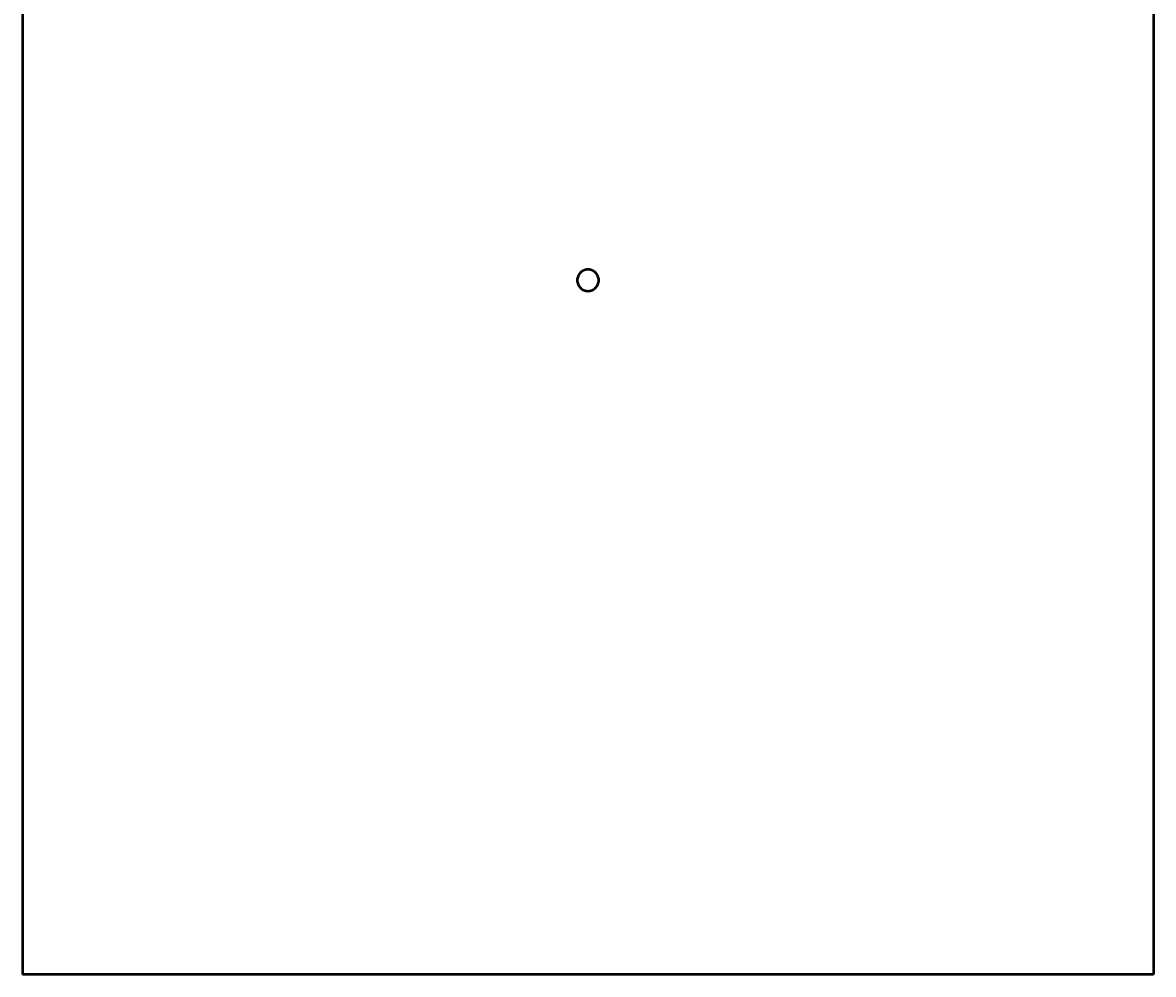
# Model space of a CAD drawing. Header units: millimetres. Extents: x -384 to 1590, y -435 to 1165.
# Tile 2 of 6: x 275 to 780, y -435 to -10. Entities that reach past the tile are written whole.
import ezdxf

# ---------------------------------------------------------------- set-up
doc = ezdxf.new("R2010")
doc.units = ezdxf.units.MM
doc.layers.add('Dimension (ANSI)', color=7, linetype='Continuous', lineweight=25)
doc.layers.add('Visible (ANSI)', color=7, linetype='Continuous', lineweight=50)
doc.styles.add('Note Text (ANSI)', font='tahoma.ttf')
doc.dimstyles.new('Default - mm (ANSI)', dxfattribs={"dimtxt": 2.4, "dimasz": 2.5, "dimexe": 3.175, "dimexo": 1.6002, "dimgap": 0.8, "dimtad": 0, "dimtoh": 1, "dimdec": 0, "dimrnd": 1e-08, "dimzin": 4, "dimdsep": 46, "dimtxsty": 'Note Text (ANSI)', "dimcen": 0.09, "dimdle": 10, "dimclrd": 256, "dimclre": 256, "dimclrt": 5, "dimadec": 1, "dimazin": 1, "dimtfac": 1.27, "dimtofl": 0, "dimtmove": 0, "dimatfit": 3, "dimfxl": 1, "dimtolj": 1, "dimtzin": 4, "dimlwd": -1, "dimlwe": -1, "dimarcsym": 0})

# ---------------------------------------------------------------- blocks, each defined once
blk = doc.blocks.new('*D9')
at = {"layer": 'Defpoints', "color": 0, "transparency": 16777216}
for p in [(688.3, 249.76), (366.77, -208.74)]:
    blk.add_point(p, dxfattribs=at)
at = {"layer": 'Dimension (ANSI)', "transparency": 16777216}
for p, q in [((719.41, 294.13), (689.73, 251.81)), ((722.19, 294.13), (719.41, 294.13)), ((527.44, 20.51), (527.62, 20.51)), ((527.53, 20.42), (527.53, 20.6))]:
    blk.add_line(p, q, dxfattribs=at)
blk.add_solid([(689.39, 252.05), (690.07, 251.57), (688.3, 249.76)], dxfattribs=at)
at = {"layer": 'Dimension (ANSI)', "color": 5, "transparency": 16777216, "insert": (722.99, 295.42), "char_height": 2.4, "attachment_point": 1, "style": 'Note Text (ANSI)'}
blk.add_mtext('\\A1;∅560', dxfattribs=at)

msp = doc.modelspace()

# ---------------------------------------------------------------- linework, layer by layer
at = {"layer": 'Visible (ANSI)'}
for p, q in [((275.03, 184.53), (275.03, -435.47)), ((780.03, 184.53), (780.03, -435.47)), ((780.03, -435.47), (275.03, -435.47))]:
    msp.add_line(p, q, dxfattribs=at)
msp.add_open_spline([(532.33, -125.47), (532.33, -126.07), (532.21, -126.72), (531.72, -127.9), (531.35, -128.44), (530.5, -129.29), (529.96, -129.66), (528.78, -130.15), (528.13, -130.27), (526.93, -130.27), (526.29, -130.15), (525.1, -129.66), (524.56, -129.29), (523.71, -128.44), (523.34, -127.9), (522.85, -126.72), (522.73, -126.07), (522.73, -124.87), (522.85, -124.23), (523.34, -123.04), (523.71, -122.5), (524.56, -121.65), (525.1, -121.28), (526.29, -120.79), (526.93, -120.67), (528.13, -120.67), (528.78, -120.79), (529.96, -121.28), (530.5, -121.65), (531.35, -122.5), (531.72, -123.04), (532.21, -124.23), (532.33, -124.87), (532.33, -125.47)], degree=3, knots=[0, 0, 0, 0, 0.180813, 0.180813, 0.361627, 0.361627, 0.54244, 0.54244, 0.723254, 0.723254, 0.904067, 0.904067, 1.08488, 1.08488, 1.265694, 1.265694, 1.446507, 1.446507, 1.627321, 1.627321, 1.808134, 1.808134, 1.988948, 1.988948, 2.169761, 2.169761, 2.350574, 2.350574, 2.531388, 2.531388, 2.712201, 2.712201, 2.893015, 2.893015, 2.893015, 2.893015], dxfattribs=at)

# ---------------------------------------------------------------- dimensions: what is measured, and where the dimension line sits
at = {"layer": 'Dimension (ANSI)'}
dim = msp.add_diameter_dim_2p(p1=(366.77, -208.74), p2=(688.3, 249.76), dimstyle='Default - mm (ANSI)', override={"dimgap": 0.8, "dimtih": 1, "dimdec": 0, "dimlfac": 1, "dimtol": 0, "dimlim": 0, "dimtp": 0, "dimtm": 0, "dimtdec": 2}, dxfattribs=at)
dim.commit()
dim.dimension.update_dxf_attribs({"geometry": '*D9', "text_midpoint": (726.86, 294.13), "dimtype": 163})

doc.saveas('drawing.dxf')
